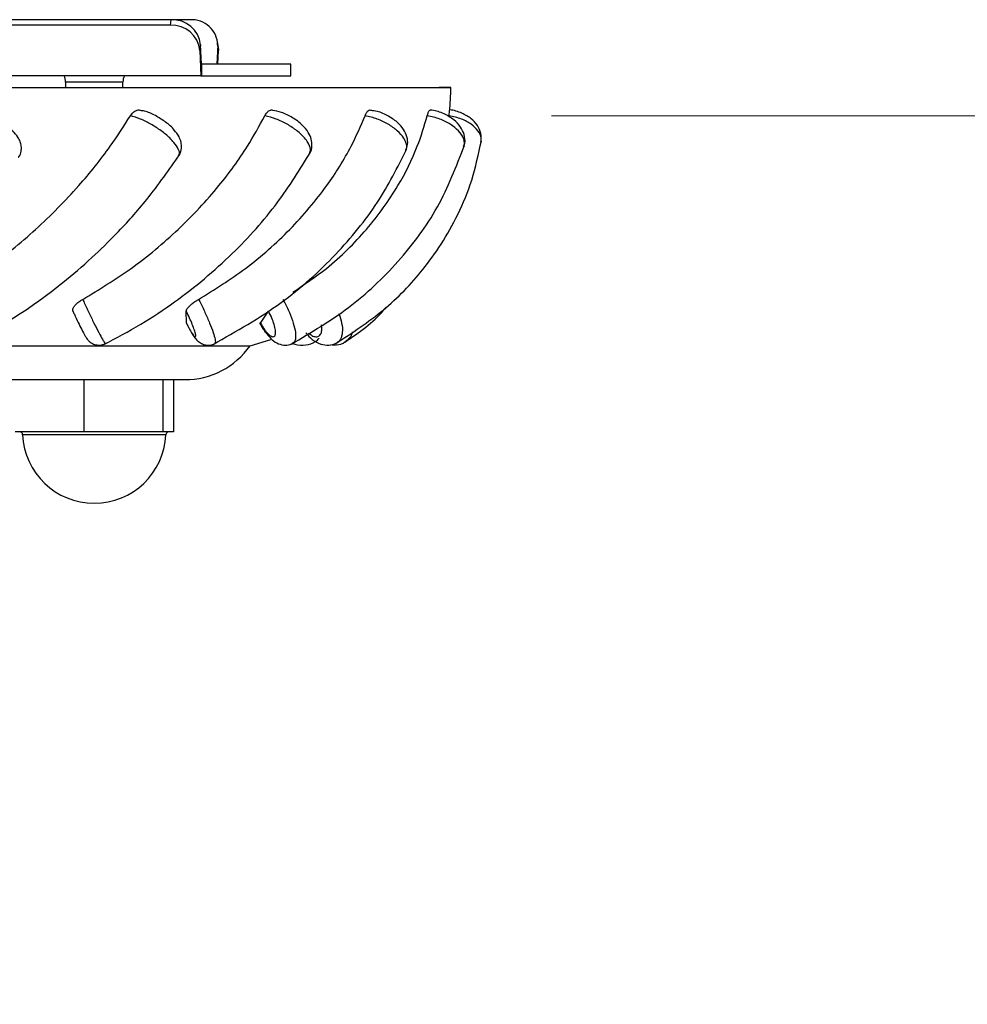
# Model space of a CAD drawing. Header units: millimetres. Extents: x 59 to 109, y 26 to 144.
# Tile 156 of 158: x 77.03 to 80.33, y 140.57 to 144. Entities that reach past the tile are written whole.
import ezdxf

# ---------------------------------------------------------------- set-up
doc = ezdxf.new("R2010")
doc.units = ezdxf.units.MM
doc.styles.add('SLDTEXTSTYLE0', font='TXT', dxfattribs={"width": 0.75})
doc.dimstyles.new('SLDDIMSTYLE0', dxfattribs={"dimtxt": 3.5, "dimasz": 3.302, "dimexe": 0, "dimexo": 0.0625, "dimgap": 0.875, "dimtad": 1, "dimdec": 0, "dimlfac": 20, "dimrnd": 1e-09, "dimzin": 12, "dimdsep": 46, "dimtxsty": 'SLDTEXTSTYLE0', "dimsah": 1, "dimcen": 0.09, "dimadec": 0, "dimazin": 3, "dimtfac": 1, "dimtdec": 0, "dimtofl": 0, "dimtmove": 0, "dimatfit": 3, "dimfxl": 0, "dimfrac": 2, "dimtolj": 1, "dimtzin": 12, "dimarcsym": 0})

# ---------------------------------------------------------------- blocks, each defined once
blk = doc.blocks.new('_D')
at = {"color": 7, "linetype": 'Continuous', "lineweight": 18}
for p, q in [((78.8835, 143.6649), (108.5588, 143.6649)), ((107.5588, 143.6649), (107.5588, 76.3608)), ((75.8335, 76.3608), (108.5588, 76.3608))]:
    blk.add_line(p, q, dxfattribs=at)
for points in [[(107.5588, 143.6649), (107.0508, 140.3629), (108.0668, 140.3629)], [(107.5588, 76.3608), (108.0668, 79.6628), (107.0508, 79.6628)]]:
    blk.add_solid(points, dxfattribs=at)
at = {"color": 7, "linetype": 'Continuous', "lineweight": 18, "insert": (103.047, 105.5185), "char_height": 3.5, "attachment_point": 1, "rotation": 90, "style": 'SLDTEXTSTYLE0'}
blk.add_mtext('1346', dxfattribs=at)

msp = doc.modelspace()

# ---------------------------------------------------------------- linework, layer by layer
at = {"color": 7, "linetype": 'Continuous', "lineweight": 25}
for p, q in [((77.55647, 143.99967), (71.94143, 143.99967)), ((77.55391, 143.98067), (77.55647, 143.99967)), ((77.62272, 143.99967), (77.55647, 143.99967)), ((77.55391, 143.98067), (71.93886, 143.98067)), ((77.72093, 143.90604), (77.71837, 143.92504)), ((77.65967, 143.91167), (77.6571, 143.89267)), ((77.6571, 143.89267), (77.66056, 143.80467)), ((77.6623, 143.84467), (77.65967, 143.91167)), ((77.719, 143.91167), (77.71636, 143.84467)), ((77.72156, 143.89267), (77.719, 143.91167)), ((77.71968, 143.84467), (77.72156, 143.89267)), ((77.72093, 143.90604), (77.72156, 143.89267)), ((77.6623, 143.84467), (77.6623, 143.80467)), ((77.9746, 143.84467), (77.6623, 143.84467)), ((77.9746, 143.80467), (77.9746, 143.84467)), ((77.66056, 143.80467), (71.84605, 143.80467)), ((77.18857, 143.78233), (77.18857, 143.76344)), ((77.38857, 143.76344), (77.38857, 143.78233)), ((77.66056, 143.80467), (77.6623, 143.80467)), ((77.6623, 143.80467), (77.9746, 143.80467)), ((74.78208, 143.76344), (78.49208, 143.76344)), ((74.78208, 143.76318), (78.53208, 143.76318)), ((78.53208, 143.76318), (78.49208, 143.76344)), ((77.61004, 142.94129), (77.60941, 142.98402)), ((77.86855, 142.94129), (77.89599, 142.98402)), ((74.78208, 142.86318), (77.83208, 142.86318)), ((77.83208, 142.86318), (77.90444, 142.88522)), ((71.95927, 142.74473), (77.60488, 142.74473)), ((77.25186, 142.74473), (77.25186, 142.56229)), ((77.52807, 142.74473), (77.52807, 142.56229)), ((77.56478, 142.74473), (77.56478, 142.56229)), ((77.25186, 142.56229), (77.01236, 142.56229)), ((77.52807, 142.56229), (77.25186, 142.56229)), ((77.56478, 142.56229), (77.52807, 142.56229))]:
    msp.add_line(p, q, dxfattribs=at)
at = {"color": 1, "linetype": 'Continuous', "lineweight": 25}
for p, q in [((77.26939, 143.78233), (77.18857, 143.78233)), ((77.38857, 143.78233), (77.26939, 143.78233)), ((77.53833, 142.55273), (77.03881, 142.55273))]:
    msp.add_line(p, q, dxfattribs=at)
at = {"color": 1, "linetype": 'Continuous', "lineweight": 25, "flags": 128}
msp.add_lwpolyline([(77.88529, 142.91038), (77.88383, 142.9133), (77.88294, 142.9186)], dxfattribs=at)
at = {"color": 7, "linetype": 'Continuous', "lineweight": 25}
for centre, radius, start, end in [((77.56137, 143.90091), 0.09888, 6.24775, 92.84068), ((77.62881, 143.90966), 0.09021, 1.27558, 93.86763), ((77.55881, 143.88191), 0.09888, 6.24762, 92.84069), ((77.13857, 143.78233), 0.05, 0, 26.54079), ((77.43857, 143.78233), 0.05, 153.45921, 180), ((77.59566, 143.76928), 0.93644, 354.55049, 359.6267), ((77.60488, 143.02185), 0.27712, 270, 325.07114), ((77.02882, 142.55229), 0.01, 2.53602, 90), ((77.28857, 142.56379), 0.25, 182.53602, 357.46398), ((77.54832, 142.55229), 0.01, 90, 177.46398)]:
    msp.add_arc(centre, radius, start, end, dxfattribs=at)
for points, knots in [([(77.41473, 143.66488), (77.41774, 143.66907), (77.42377, 143.67745), (77.43533, 143.68398), (77.4445, 143.68619), (77.44904, 143.68433), (77.44989, 143.68399)], [0, 0, 0, 0, 0.3096933, 0.6193883, 0.9289979, 1, 1, 1, 1]), ([(77.58231, 143.52511), (77.58345, 143.5264), (77.58991, 143.53367), (77.59345, 143.55117), (77.59221, 143.57275), (77.58383, 143.59437), (77.56714, 143.61759), (77.53897, 143.64324), (77.50171, 143.66611), (77.47122, 143.68074), (77.45444, 143.68246), (77.44966, 143.68295)], [0, 0, 0, 0, 0.0216737, 0.1225531, 0.2097061, 0.3046752, 0.4348085, 0.605132, 0.7689014, 0.9341543, 1, 1, 1, 1]), ([(77.88354, 143.66488), (77.88604, 143.66907), (77.89103, 143.67747), (77.90026, 143.68392), (77.90716, 143.68623), (77.91033, 143.68463), (77.91064, 143.68448)], [0, 0, 0, 0, 0.3217766, 0.6435485, 0.9652363, 1, 1, 1, 1]), ([(78.03904, 143.53232), (78.03955, 143.53294), (78.04579, 143.5404), (78.04875, 143.55946), (78.0464, 143.58452), (78.03498, 143.60929), (78.01396, 143.63451), (77.98134, 143.65884), (77.94415, 143.6775), (77.92068, 143.68186), (77.91044, 143.68377)], [0, 0, 0, 0, 0.0107897, 0.130961, 0.2402629, 0.3577782, 0.5098691, 0.6874665, 0.8636777, 1, 1, 1, 1]), ([(78.23316, 143.66488), (78.23505, 143.66908), (78.23882, 143.67748), (78.24538, 143.68387), (78.25005, 143.68626), (78.25203, 143.68483), (78.25209, 143.68478)], [0, 0, 0, 0, 0.3296434, 0.6592796, 0.988846, 1, 1, 1, 1]), ([(78.37496, 143.54322), (78.3777, 143.5504), (78.38366, 143.56606), (78.38014, 143.59248), (78.36789, 143.61896), (78.34508, 143.64451), (78.31135, 143.66667), (78.2776, 143.68114), (78.25779, 143.68297), (78.25186, 143.68352)], [0, 0, 0, 0, 0.1098473, 0.2397216, 0.3773879, 0.5394959, 0.72718, 0.9183487, 1, 1, 1, 1]), ([(78.45016, 143.66488), (78.45136, 143.66902), (78.45374, 143.6773), (78.45735, 143.68432), (78.4594, 143.68461), (78.46036, 143.68474)], [0, 0, 0, 0, 0.3465361, 0.6930814, 1, 1, 1, 1]), ([(78.57647, 143.55642), (78.57818, 143.56074), (78.58358, 143.57442), (78.57991, 143.59973), (78.56689, 143.62749), (78.54316, 143.65252), (78.50891, 143.6723), (78.47874, 143.68378), (78.46237, 143.68428), (78.46035, 143.68434)], [0, 0, 0, 0, 0.0729724, 0.2309526, 0.3848372, 0.5614916, 0.760309, 0.9703619, 1, 1, 1, 1]), ([(78.5262, 143.66488), (78.52669, 143.66922), (78.52745, 143.67606), (78.52775, 143.67927), (78.52786, 143.68043)], [0, 0, 0, 0, 0.635181, 1, 1, 1, 1]), ([(78.63719, 143.57243), (78.63799, 143.58281), (78.63956, 143.60327), (78.62594, 143.63203), (78.60339, 143.65659), (78.57033, 143.67478), (78.54299, 143.68484), (78.52837, 143.68501), (78.5282, 143.68501)], [0, 0, 0, 0, 0.1818455, 0.3584245, 0.5495612, 0.7638907, 0.9972711, 1, 1, 1, 1]), ([(76.74965, 143.02454), (76.80607, 143.05937), (76.92313, 143.13162), (77.087, 143.26636), (77.22965, 143.41088), (77.33832, 143.54568), (77.39187, 143.62921), (77.41473, 143.66488)], [0, 0, 0, 0, 0.2118102, 0.4394013, 0.6669794, 0.8578274, 1, 1, 1, 1]), ([(77.02374, 143.5201), (77.02435, 143.5207), (77.02995, 143.52626), (77.03403, 143.54051), (77.03502, 143.55881), (77.03047, 143.57582), (77.02103, 143.59323), (77.00462, 143.61259), (76.98089, 143.63394), (76.9623, 143.64639), (76.95462, 143.65154)], [0, 0, 0, 0, 0.0147412, 0.1347265, 0.2365316, 0.3379019, 0.4553737, 0.6400043, 0.8513181, 1, 1, 1, 1]), ([(77.24831, 143.02454), (77.30556, 143.05937), (77.42432, 143.13162), (77.58478, 143.26636), (77.71977, 143.41088), (77.81837, 143.54568), (77.86404, 143.62921), (77.88354, 143.66488)], [0, 0, 0, 0, 0.2118103, 0.4394013, 0.6669793, 0.8578277, 1, 1, 1, 1]), ([(77.6522, 143.02454), (77.70807, 143.05937), (77.82398, 143.13162), (77.97485, 143.26636), (78.09699, 143.41088), (78.18174, 143.54568), (78.21778, 143.62921), (78.23316, 143.66488)], [0, 0, 0, 0, 0.2118102, 0.4394014, 0.6669794, 0.8578278, 1, 1, 1, 1]), ([(77.98064, 143.04929), (78.02089, 143.07628), (78.11718, 143.14087), (78.24204, 143.26652), (78.34687, 143.41085), (78.41446, 143.54568), (78.43948, 143.62922), (78.45016, 143.66488)], [0, 0, 0, 0, 0.171728, 0.4108927, 0.6500438, 0.8505976, 1, 1, 1, 1]), ([(78.13106, 142.87128), (78.18808, 142.9083), (78.30263, 142.98268), (78.41922, 143.10472), (78.50229, 143.219), (78.56039, 143.32309), (78.61008, 143.44332), (78.62887, 143.53158), (78.63868, 143.57763)], [0, 0, 0, 0, 0.2168192, 0.4355383, 0.558087, 0.6931124, 0.8399008, 1, 1, 1, 1]), ([(77.70303, 142.86766), (77.78444, 142.9136), (77.9423, 143.00271), (78.13244, 143.17526), (78.28112, 143.35622), (78.34636, 143.4853), (78.37789, 143.5477)], [0, 0, 0, 0, 0.2738412, 0.5310466, 0.7733055, 1, 1, 1, 1]), ([(77.97629, 142.86886), (78.04488, 142.9094), (78.1835, 142.99135), (78.35465, 143.15501), (78.49622, 143.34464), (78.55156, 143.48848), (78.57955, 143.56124)], [0, 0, 0, 0, 0.2406915, 0.4864707, 0.7402155, 1, 1, 1, 1]), ([(76.84627, 142.86802), (76.91034, 142.90334), (77.02535, 142.96673), (77.16867, 143.07288), (77.27812, 143.16655), (77.3768, 143.26312), (77.48349, 143.38191), (77.54976, 143.47724), (77.58666, 143.53033)], [0, 0, 0, 0, 0.21852, 0.3921912, 0.5240111, 0.643526, 0.8014898, 1, 1, 1, 1]), ([(77.32153, 142.86741), (77.36511, 142.89029), (77.45033, 142.93503), (77.60437, 143.03745), (77.76978, 143.17631), (77.9296, 143.3539), (78.00598, 143.47818), (78.04249, 143.53758)], [0, 0, 0, 0, 0.14391503, 0.28144019, 0.54100159, 0.78060611, 1, 1, 1, 1]), ([(77.21418, 142.98402), (77.21352, 142.98604), (77.21221, 142.99008), (77.21673, 142.99889), (77.2255, 143.00862), (77.2367, 143.0176), (77.24491, 143.02251), (77.24831, 143.02454)], [0, 0, 0, 0, 0.2123646, 0.4247337, 0.6371322, 0.8497853, 1, 1, 1, 1]), ([(77.60941, 142.98402), (77.60979, 142.98604), (77.61055, 142.99008), (77.61774, 142.99889), (77.62845, 143.00862), (77.64061, 143.0176), (77.6488, 143.02251), (77.6522, 143.02454)], [0, 0, 0, 0, 0.212365, 0.4247382, 0.6371369, 0.8497858, 1, 1, 1, 1]), ([(78.16227, 142.87571), (78.2121, 142.90941), (78.26559, 142.94557), (78.30358, 142.9943), (78.30618, 142.99763)], [0, 0, 0, 0, 0.9317389, 1, 1, 1, 1]), ([(77.214, 142.98446), (77.21566, 142.98059), (77.2211, 142.96793), (77.23232, 142.94398), (77.24519, 142.91783), (77.25469, 142.90025), (77.2607, 142.89048), (77.26648, 142.88275), (77.27474, 142.87488), (77.28636, 142.86811), (77.30157, 142.86454), (77.3165, 142.8652), (77.32452, 142.86965), (77.32733, 142.87122)], [0, 0, 0, 0, 0.0659161, 0.2159623, 0.3636807, 0.5169742, 0.6121596, 0.6726351, 0.7280803, 0.7924083, 0.8681071, 0.9536929, 1, 1, 1, 1]), ([(77.62224, 142.9186), (77.62384, 142.9159), (77.62876, 142.90759), (77.63569, 142.89777), (77.6412, 142.89299), (77.64292, 142.89576), (77.64194, 142.90383), (77.63832, 142.91685), (77.631, 142.93671), (77.62104, 142.96025), (77.61339, 142.9759), (77.60941, 142.98402)], [0, 0, 0, 0, 0.0587078, 0.1808207, 0.3028853, 0.4248615, 0.5029587, 0.624768, 0.7465795, 0.8684133, 1, 1, 1, 1]), ([(77.88294, 142.9186), (77.885, 142.9159), (77.89137, 142.90759), (77.90162, 142.89777), (77.91181, 142.89299), (77.91787, 142.89576), (77.92096, 142.90383), (77.92096, 142.91685), (77.91657, 142.93671), (77.90823, 142.96025), (77.90018, 142.9759), (77.89599, 142.98402)], [0, 0, 0, 0, 0.0587088, 0.1808195, 0.3028857, 0.4248623, 0.5029572, 0.6247698, 0.7465805, 0.8684138, 1, 1, 1, 1]), ([(77.61004, 142.94129), (77.61207, 142.93733), (77.61625, 142.92916), (77.6202, 142.92219), (77.62224, 142.9186)], [0, 0, 0, 0, 0.4847277, 1, 1, 1, 1]), ([(77.86439, 142.94429), (77.86652, 142.9403), (77.87303, 142.92803), (77.88065, 142.9178), (77.88578, 142.9109)], [0, 0, 0, 0, 0.32609624, 1, 1, 1, 1]), ([(77.86805, 142.93867), (77.86779, 142.93878), (77.86694, 142.93915), (77.86789, 142.94041), (77.86855, 142.94129)], [0, 0, 0, 0, 0.3072738, 1, 1, 1, 1]), ([(77.86855, 142.94129), (77.87081, 142.93733), (77.87548, 142.92916), (77.8804, 142.92219), (77.88294, 142.9186)], [0, 0, 0, 0, 0.48472871, 1, 1, 1, 1]), ([(77.62737, 142.90936), (77.6298, 142.90524), (77.63574, 142.89516), (77.64339, 142.88541), (77.65482, 142.87465), (77.6696, 142.86678), (77.68722, 142.86445), (77.70139, 142.86607), (77.70767, 142.87049), (77.70885, 142.87132)], [0, 0, 0, 0, 0.1468637, 0.359384, 0.5006149, 0.6520936, 0.80222, 0.962823, 1, 1, 1, 1]), ([(77.88584, 142.91074), (77.89176, 142.90287), (77.90351, 142.88728), (77.92366, 142.87211), (77.94757, 142.86424), (77.96862, 142.86508), (77.97826, 142.87088), (77.98147, 142.87282)], [0, 0, 0, 0, 0.2526541, 0.5009609, 0.7232411, 0.9075267, 1, 1, 1, 1]), ([(77.98042, 142.87151), (77.98317, 142.87027), (77.99776, 142.86371), (78.02593, 142.86473), (78.05643, 142.87215), (78.06896, 142.88496), (78.07308, 142.88919)], [0, 0, 0, 0, 0.0871385, 0.4625244, 0.8227944, 1, 1, 1, 1]), ([(78.02637, 142.90781), (78.03363, 142.89968), (78.04913, 142.88229), (78.07668, 142.86768), (78.10596, 142.86399), (78.12706, 142.86739), (78.13486, 142.87409), (78.13594, 142.87501)], [0, 0, 0, 0, 0.2464015, 0.5266527, 0.7554988, 0.9664326, 1, 1, 1, 1]), ([(78.18786, 142.91124), (78.18782, 142.91071), (78.18683, 142.89932), (78.17886, 142.88798), (78.16912, 142.88121), (78.16629, 142.87923)], [0, 0, 0, 0, 0.0332075, 0.7181501, 1, 1, 1, 1]), ([(78.11381, 142.86719), (78.1203, 142.86644), (78.13707, 142.86452), (78.15661, 142.87001), (78.16517, 142.87836), (78.16628, 142.87944)], [0, 0, 0, 0, 0.3548016, 0.9164153, 1, 1, 1, 1])]:
    msp.add_open_spline(points, degree=3, knots=knots, dxfattribs=at)
at = {"color": 1, "linetype": 'Continuous', "lineweight": 25}
for points, knots in [([(77.58156, 143.52569), (77.58304, 143.52719), (77.58793, 143.53213), (77.58335, 143.54822), (77.5702, 143.56844), (77.54931, 143.59054), (77.52234, 143.61307), (77.48657, 143.63623), (77.44832, 143.65545), (77.42619, 143.66166), (77.41473, 143.66488)], [0, 0, 0, 0, 0.0607886, 0.2008299, 0.3408826, 0.4285548, 0.5687186, 0.7089585, 0.8492413, 1, 1, 1, 1]), ([(78.03888, 143.53246), (78.04082, 143.53757), (78.04492, 143.54837), (78.03652, 143.56855), (78.02041, 143.5905), (77.99642, 143.61309), (77.96167, 143.63622), (77.92191, 143.65545), (77.89663, 143.66166), (77.88354, 143.66488)], [0, 0, 0, 0, 0.1358596, 0.2872987, 0.3820988, 0.5336572, 0.685298, 0.8369843, 1, 1, 1, 1]), ([(78.37415, 143.54305), (78.37547, 143.54489), (78.38097, 143.5526), (78.37773, 143.56864), (78.36707, 143.59047), (78.34698, 143.6131), (78.31457, 143.63622), (78.27483, 143.65545), (78.24738, 143.66166), (78.23316, 143.66488)], [0, 0, 0, 0, 0.0522701, 0.2183573, 0.3223274, 0.4885458, 0.6548557, 0.8212157, 1, 1, 1, 1]), ([(78.57639, 143.55646), (78.57804, 143.56144), (78.58123, 143.57112), (78.57549, 143.5906), (78.56069, 143.61305), (78.53169, 143.63623), (78.49353, 143.65544), (78.46496, 143.66166), (78.45016, 143.66488)], [0, 0, 0, 0, 0.1238834, 0.2404206, 0.4267295, 0.6131394, 0.7996067, 1, 1, 1, 1]), ([(78.63767, 143.57247), (78.63807, 143.57743), (78.63914, 143.5907), (78.62883, 143.6131), (78.60481, 143.63622), (78.56959, 143.65545), (78.541, 143.66166), (78.5262, 143.66488)], [0, 0, 0, 0, 0.1277783, 0.3417146, 0.55577, 0.7698889, 1, 1, 1, 1]), ([(77.24831, 143.02454), (77.24948, 143.02196), (77.25604, 143.00752), (77.26933, 142.97909), (77.28768, 142.94135), (77.30456, 142.90821), (77.31629, 142.88671), (77.3247, 142.87276), (77.32655, 142.8714), (77.32768, 142.87057)], [0, 0, 0, 0, 0.0372058, 0.2083144, 0.3793457, 0.5503705, 0.7214048, 0.831054, 1, 1, 1, 1]), ([(77.6522, 143.02454), (77.65356, 143.02196), (77.6612, 143.00752), (77.67515, 142.97909), (77.69165, 142.94136), (77.70408, 142.90818), (77.70997, 142.88681), (77.71169, 142.87388), (77.70953, 142.87259), (77.70839, 142.87191)], [0, 0, 0, 0, 0.0389102, 0.2178534, 0.3967161, 0.5755705, 0.7544382, 0.8691061, 1, 1, 1, 1]), ([(77.94579, 143.02454), (77.94729, 143.02196), (77.95572, 143.00752), (77.9698, 142.97908), (77.9838, 142.94137), (77.99133, 142.90813), (77.9911, 142.88697), (77.98751, 142.87509), (77.98295, 142.87388), (77.98107, 142.87338)], [0, 0, 0, 0, 0.0409748, 0.229415, 0.4177701, 0.6061173, 0.7944754, 0.9152319, 1, 1, 1, 1]), ([(78.14189, 142.9751), (78.14558, 142.96389), (78.15342, 142.94009), (78.15516, 142.90805), (78.14883, 142.88729), (78.14174, 142.87633), (78.13663, 142.87519), (78.13569, 142.87498)], [0, 0, 0, 0, 0.2420585, 0.5142245, 0.7864095, 0.9609033, 1, 1, 1, 1]), ([(78.03633, 142.90738), (78.04007, 142.90427), (78.04905, 142.89681), (78.06215, 142.89315), (78.07234, 142.89572), (78.07932, 142.90387), (78.08314, 142.91637), (78.08165, 142.92959), (78.08093, 142.93599)], [0, 0, 0, 0, 0.1349895, 0.3241758, 0.5132291, 0.6342701, 0.8230642, 1, 1, 1, 1])]:
    msp.add_open_spline(points, degree=3, knots=knots, dxfattribs=at)

# ---------------------------------------------------------------- dimensions: what is measured, and where the dimension line sits
at = {"color": 7, "linetype": 'Continuous', "lineweight": 18}
dim = msp.add_linear_dim(base=(107.55876, 76.36081), p1=(77.88354, 143.66488), p2=(74.83348, 76.36081), angle=90, dimstyle='SLDDIMSTYLE0', dxfattribs=at)
dim.commit()
dim.dimension.update_dxf_attribs({"geometry": '_D', "text_midpoint": (107.55876, 110.69074), "dimtype": 160})

doc.saveas('drawing.dxf')
